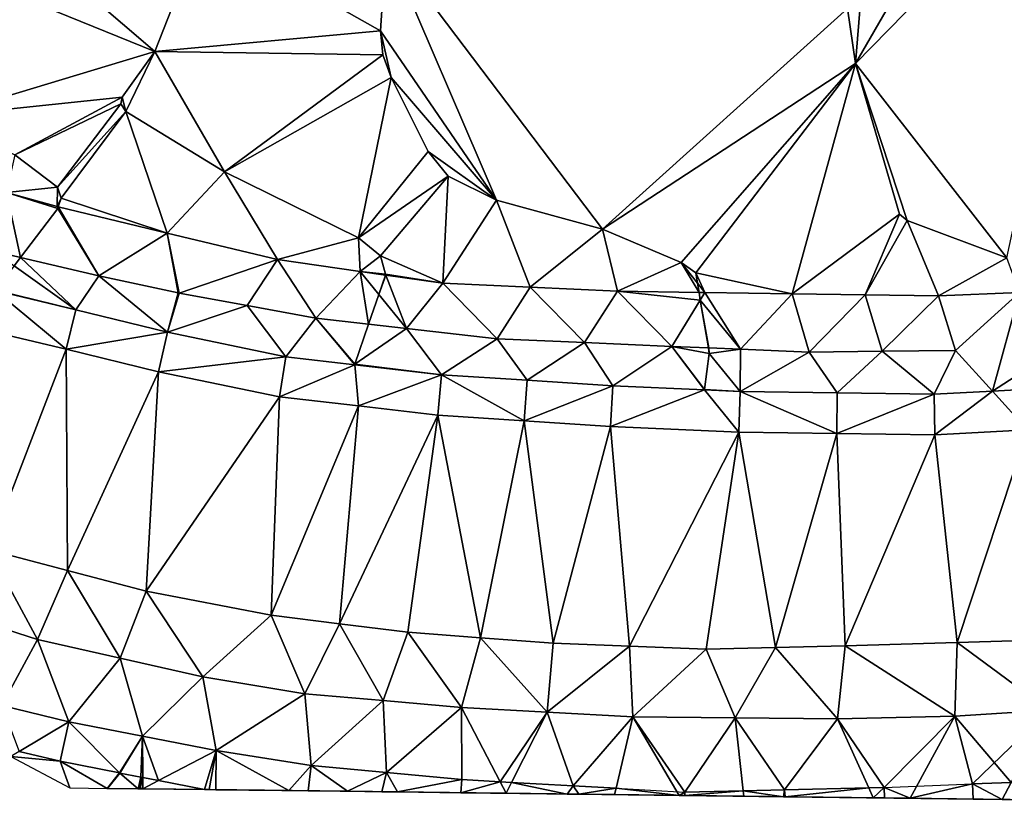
# Model space of a CAD drawing. Header units: inches. Extents: x 92348 to 92626, y 1600224 to 1600387.
# Tile 12 of 117: x 92415 to 92453, y 1600226 to 1600256. Entities that reach past the tile are written whole.
import ezdxf

# ---------------------------------------------------------------- set-up
doc = ezdxf.new("R2010")
doc.units = ezdxf.units.IN
doc.header["$MEASUREMENT"] = 0
doc.layers.add('Terreng_ortofoto', color=10, linetype='Continuous')
doc.layers.add('Veg', color=10, linetype='Continuous')

msp = doc.modelspace()

# ---------------------------------------------------------------- linework, layer by layer
at = {"layer": 'Terreng_ortofoto'}
for points in [[(92447.057, 1600254.708, 108), (92452.846, 1600247.277, 108), (92456.539, 1600264.402, 108)], [(92447.057, 1600254.708, 108), (92456.539, 1600264.402, 108), (92452.458, 1600264.047, 108)], [(92447.057, 1600254.708, 108), (92452.458, 1600264.047, 108), (92447.434, 1600259.272, 108)], [(92420.271, 1600255.175, 110), (92411.423, 1600262.746, 111), (92409.348, 1600259.613, 111)], [(92420.271, 1600255.175, 110), (92422.101, 1600259.815, 110), (92411.423, 1600262.746, 111)], [(92420.271, 1600255.175, 110), (92409.348, 1600259.613, 111), (92412.078, 1600252.705, 111)], [(92420.271, 1600255.175, 110), (92428.895, 1600255.963, 109), (92422.101, 1600259.815, 110)], [(92422.101, 1600259.815, 110), (92428.895, 1600255.963, 109), (92429.123, 1600259.31, 109)], [(92433.336, 1600249.485, 109), (92429.123, 1600259.31, 109), (92428.895, 1600255.963, 109)], [(92437.383, 1600248.38, 109), (92429.123, 1600259.31, 109), (92433.336, 1600249.485, 109)], [(92437.383, 1600248.38, 109), (92446.756, 1600256.816, 108), (92429.123, 1600259.31, 109)], [(92447.057, 1600254.708, 108), (92447.434, 1600259.272, 108), (92446.756, 1600256.816, 108)], [(92447.057, 1600254.708, 108), (92446.756, 1600256.816, 108), (92437.383, 1600248.38, 109)], [(92428.993, 1600255.05, 109), (92428.895, 1600255.963, 109), (92420.271, 1600255.175, 110)], [(92428.993, 1600255.05, 109), (92429.303, 1600254.183, 109), (92428.895, 1600255.963, 109)], [(92429.303, 1600254.183, 109), (92433.336, 1600249.485, 109), (92428.895, 1600255.963, 109)], [(92420.271, 1600255.175, 110), (92412.078, 1600252.705, 111), (92419.029, 1600253.433, 110)], [(92420.271, 1600255.175, 110), (92419.029, 1600253.433, 110), (92419.167, 1600252.879, 110)], [(92422.935, 1600250.569, 110), (92420.271, 1600255.175, 110), (92419.167, 1600252.879, 110)], [(92428.993, 1600255.05, 109), (92420.271, 1600255.175, 110), (92422.935, 1600250.569, 110)], [(92428.993, 1600255.05, 109), (92422.935, 1600250.569, 110), (92429.303, 1600254.183, 109)], [(92440.395, 1600247.109, 109), (92447.057, 1600254.708, 108), (92437.383, 1600248.38, 109)], [(92440.395, 1600247.109, 109), (92440.955, 1600246.705, 109), (92447.057, 1600254.708, 108)], [(92447.057, 1600254.708, 108), (92440.955, 1600246.705, 109), (92444.639, 1600245.906, 109.08)], [(92447.057, 1600254.708, 108), (92444.639, 1600245.906, 109.08), (92448.743, 1600248.955, 108)], [(92447.057, 1600254.708, 108), (92448.743, 1600248.955, 108), (92449.037, 1600248.708, 108)], [(92447.057, 1600254.708, 108), (92449.037, 1600248.708, 108), (92452.846, 1600247.277, 108)], [(92429.303, 1600254.183, 109), (92422.935, 1600250.569, 110), (92428.059, 1600248.048, 110)], [(92429.303, 1600254.183, 109), (92428.059, 1600248.048, 110), (92430.728, 1600251.348, 109)], [(92429.303, 1600254.183, 109), (92430.728, 1600251.348, 109), (92433.336, 1600249.485, 109)], [(92419.029, 1600253.433, 110), (92412.078, 1600252.705, 111), (92414.915, 1600251.227, 111)], [(92419.029, 1600253.433, 110), (92414.915, 1600251.227, 111), (92418.973, 1600253.174, 110)], [(92418.973, 1600253.174, 110), (92414.915, 1600251.227, 111), (92416.557, 1600249.988, 111)], [(92419.167, 1600252.879, 110), (92418.973, 1600253.174, 110), (92416.557, 1600249.988, 111)], [(92419.167, 1600252.879, 110), (92419.029, 1600253.433, 110), (92418.973, 1600253.174, 110)], [(92419.167, 1600252.879, 110), (92416.557, 1600249.988, 111), (92416.688, 1600249.565, 111)], [(92420.749, 1600248.232, 110.83), (92419.167, 1600252.879, 110), (92416.688, 1600249.565, 111)], [(92422.935, 1600250.569, 110), (92419.167, 1600252.879, 110), (92420.749, 1600248.232, 110.83)], [(92430.728, 1600251.348, 109), (92428.059, 1600248.048, 110), (92431.486, 1600250.409, 109)], [(92430.728, 1600251.348, 109), (92431.486, 1600250.409, 109), (92433.336, 1600249.485, 109)], [(92416.557, 1600249.988, 111), (92414.915, 1600251.227, 111), (92414.603, 1600249.782, 111.303)], [(92422.935, 1600250.569, 110), (92420.749, 1600248.232, 110.83), (92424.958, 1600247.218, 110.53)], [(92422.935, 1600250.569, 110), (92424.958, 1600247.218, 110.53), (92428.059, 1600248.048, 110)], [(92428.059, 1600248.048, 110), (92428.903, 1600247.358, 110), (92431.486, 1600250.409, 109)], [(92431.29, 1600246.309, 109.89), (92431.486, 1600250.409, 109), (92428.903, 1600247.358, 110)], [(92431.29, 1600246.309, 109.89), (92433.336, 1600249.485, 109), (92431.486, 1600250.409, 109)], [(92414.118, 1600247.532, 111.29), (92415.132, 1600247.296, 111), (92414.603, 1600249.782, 111.303)], [(92416.557, 1600249.988, 111), (92414.603, 1600249.782, 111.303), (92416.54, 1600249.246, 111.13)], [(92415.132, 1600247.296, 111), (92416.558, 1600249.168, 111), (92414.603, 1600249.782, 111.303)], [(92414.603, 1600249.782, 111.303), (92416.558, 1600249.168, 111), (92416.54, 1600249.246, 111.13)], [(92416.688, 1600249.565, 111), (92416.557, 1600249.988, 111), (92416.54, 1600249.246, 111.13)], [(92416.688, 1600249.565, 111), (92416.54, 1600249.246, 111.13), (92416.58, 1600249.236, 111.127)], [(92420.749, 1600248.232, 110.83), (92416.688, 1600249.565, 111), (92416.58, 1600249.236, 111.127)], [(92431.29, 1600246.309, 109.89), (92434.629, 1600246.155, 109.625), (92433.336, 1600249.485, 109)], [(92437.383, 1600248.38, 109), (92433.336, 1600249.485, 109), (92434.629, 1600246.155, 109.625)], [(92418.129, 1600246.597, 111), (92416.558, 1600249.168, 111), (92415.132, 1600247.296, 111)], [(92416.54, 1600249.246, 111.13), (92416.558, 1600249.168, 111), (92416.58, 1600249.236, 111.127)], [(92418.129, 1600246.597, 111), (92416.58, 1600249.236, 111.127), (92416.558, 1600249.168, 111)], [(92420.749, 1600248.232, 110.83), (92416.58, 1600249.236, 111.127), (92418.129, 1600246.597, 111)], [(92448.743, 1600248.955, 108), (92444.639, 1600245.906, 109.08), (92447.435, 1600245.866, 108.74)], [(92448.743, 1600248.955, 108), (92447.435, 1600245.866, 108.74), (92449.037, 1600248.708, 108)], [(92449.037, 1600248.708, 108), (92447.435, 1600245.866, 108.74), (92450.231, 1600245.825, 108.4)], [(92449.037, 1600248.708, 108), (92450.231, 1600245.825, 108.4), (92452.846, 1600247.277, 108)], [(92420.749, 1600248.232, 110.83), (92418.129, 1600246.597, 111), (92421.165, 1600245.939, 110.46)], [(92420.749, 1600248.232, 110.83), (92421.165, 1600245.939, 110.46), (92421.205, 1600245.931, 110.46)], [(92420.749, 1600248.232, 110.83), (92421.205, 1600245.931, 110.46), (92424.958, 1600247.218, 110.53)], [(92437.383, 1600248.38, 109), (92434.629, 1600246.155, 109.625), (92437.967, 1600246.002, 109.36)], [(92440.395, 1600247.109, 109), (92437.383, 1600248.38, 109), (92437.967, 1600246.002, 109.36)], [(92428.124, 1600246.763, 110.21), (92428.059, 1600248.048, 110), (92424.958, 1600247.218, 110.53)], [(92428.124, 1600246.763, 110.21), (92428.903, 1600247.358, 110), (92428.059, 1600248.048, 110)], [(92414.118, 1600247.532, 111.29), (92414.89, 1600246.978, 111), (92415.132, 1600247.296, 111)], [(92415.132, 1600247.296, 111), (92414.89, 1600246.978, 111), (92417.246, 1600245.291, 110.831)], [(92418.129, 1600246.597, 111), (92415.132, 1600247.296, 111), (92417.246, 1600245.291, 110.831)], [(92421.205, 1600245.931, 110.46), (92423.806, 1600245.454, 110.265), (92424.958, 1600247.218, 110.53)], [(92424.958, 1600247.218, 110.53), (92423.806, 1600245.454, 110.265), (92426.426, 1600244.972, 110.07)], [(92428.124, 1600246.763, 110.21), (92424.958, 1600247.218, 110.53), (92426.426, 1600244.972, 110.07)], [(92428.124, 1600246.763, 110.21), (92429.097, 1600246.653, 110), (92428.903, 1600247.358, 110)], [(92429.097, 1600246.653, 110), (92431.29, 1600246.309, 109.89), (92428.903, 1600247.358, 110)], [(92440.395, 1600247.109, 109), (92437.967, 1600246.002, 109.36), (92441.081, 1600245.957, 109)], [(92440.395, 1600247.109, 109), (92441.081, 1600245.957, 109), (92441.021, 1600246.313, 109)], [(92440.395, 1600247.109, 109), (92441.021, 1600246.313, 109), (92440.955, 1600246.705, 109)], [(92450.231, 1600245.825, 108.4), (92453.336, 1600245.953, 108.16), (92452.846, 1600247.277, 108)], [(92414.89, 1600246.978, 111), (92414.178, 1600246.044, 111), (92417.246, 1600245.291, 110.831)], [(92428.124, 1600246.763, 110.21), (92426.426, 1600244.972, 110.07), (92428.445, 1600244.744, 110)], [(92428.124, 1600246.763, 110.21), (92428.445, 1600244.744, 110), (92428.835, 1600245.886, 110)], [(92428.124, 1600246.763, 110.21), (92428.835, 1600245.886, 110), (92429.087, 1600246.625, 110)], [(92428.124, 1600246.763, 110.21), (92429.087, 1600246.625, 110), (92429.097, 1600246.653, 110)], [(92418.129, 1600246.597, 111), (92417.246, 1600245.291, 110.831), (92420.755, 1600244.434, 110.496)], [(92421.165, 1600245.939, 110.46), (92418.129, 1600246.597, 111), (92420.755, 1600244.434, 110.496)], [(92428.835, 1600245.886, 110), (92429.109, 1600246.622, 110.11), (92429.087, 1600246.625, 110)], [(92428.835, 1600245.886, 110), (92429.894, 1600244.58, 109.81), (92429.109, 1600246.622, 110.11)], [(92429.097, 1600246.653, 110), (92429.087, 1600246.625, 110), (92429.109, 1600246.622, 110.11)], [(92429.097, 1600246.653, 110), (92429.109, 1600246.622, 110.11), (92431.29, 1600246.309, 109.89)], [(92431.29, 1600246.309, 109.89), (92429.109, 1600246.622, 110.11), (92429.894, 1600244.58, 109.81)], [(92441.021, 1600246.313, 109), (92441.303, 1600245.954, 109.22), (92440.955, 1600246.705, 109)], [(92444.639, 1600245.906, 109.08), (92440.955, 1600246.705, 109), (92441.303, 1600245.954, 109.22)], [(92414.166, 1600246.028, 111), (92412.942, 1600244.727, 111.02), (92416.882, 1600243.784, 110.63)], [(92414.166, 1600246.028, 111), (92417.246, 1600245.291, 110.831), (92414.178, 1600246.044, 111)], [(92414.166, 1600246.028, 111), (92416.882, 1600243.784, 110.63), (92417.246, 1600245.291, 110.831)], [(92431.29, 1600246.309, 109.89), (92429.894, 1600244.58, 109.81), (92433.362, 1600244.189, 109.55)], [(92431.29, 1600246.309, 109.89), (92433.362, 1600244.189, 109.55), (92434.629, 1600246.155, 109.625)], [(92434.629, 1600246.155, 109.625), (92433.362, 1600244.189, 109.55), (92436.701, 1600244.041, 109.395)], [(92437.967, 1600246.002, 109.36), (92434.629, 1600246.155, 109.625), (92436.701, 1600244.041, 109.395)], [(92437.967, 1600246.002, 109.36), (92436.701, 1600244.041, 109.395), (92440.039, 1600243.893, 109.24)], [(92441.081, 1600245.957, 109), (92437.967, 1600246.002, 109.36), (92441.129, 1600245.67, 109)], [(92437.967, 1600246.002, 109.36), (92440.039, 1600243.893, 109.24), (92441.129, 1600245.67, 109)], [(92441.021, 1600246.313, 109), (92441.081, 1600245.957, 109), (92441.303, 1600245.954, 109.22)], [(92421.205, 1600245.931, 110.46), (92421.165, 1600245.939, 110.46), (92420.755, 1600244.434, 110.496)], [(92421.205, 1600245.931, 110.46), (92420.755, 1600244.434, 110.496), (92423.806, 1600245.454, 110.265)], [(92428.835, 1600245.886, 110), (92428.445, 1600244.744, 110), (92429.894, 1600244.58, 109.81)], [(92441.129, 1600245.67, 109), (92440.039, 1600243.893, 109.24), (92441.438, 1600243.836, 109)], [(92441.081, 1600245.957, 109), (92441.129, 1600245.67, 109), (92441.303, 1600245.954, 109.22)], [(92441.303, 1600245.954, 109.22), (92441.129, 1600245.67, 109), (92442.663, 1600243.787, 109.045)], [(92441.129, 1600245.67, 109), (92441.438, 1600243.836, 109), (92441.458, 1600243.835, 109.135)], [(92441.129, 1600245.67, 109), (92441.458, 1600243.835, 109.135), (92442.663, 1600243.787, 109.045)], [(92444.639, 1600245.906, 109.08), (92441.303, 1600245.954, 109.22), (92442.663, 1600243.787, 109.045)], [(92444.639, 1600245.906, 109.08), (92442.663, 1600243.787, 109.045), (92445.288, 1600243.68, 108.85)], [(92447.435, 1600245.866, 108.74), (92444.639, 1600245.906, 109.08), (92445.288, 1600243.68, 108.85)], [(92447.435, 1600245.866, 108.74), (92445.288, 1600243.68, 108.85), (92448.085, 1600243.709, 108.625)], [(92450.231, 1600245.825, 108.4), (92447.435, 1600245.866, 108.74), (92448.085, 1600243.709, 108.625)], [(92450.231, 1600245.825, 108.4), (92448.085, 1600243.709, 108.625), (92450.882, 1600243.739, 108.4)], [(92450.231, 1600245.825, 108.4), (92450.882, 1600243.739, 108.4), (92453.336, 1600245.953, 108.16)], [(92453.336, 1600245.953, 108.16), (92450.882, 1600243.739, 108.4), (92452.296, 1600242.184, 108.179)], [(92453.336, 1600245.953, 108.16), (92452.296, 1600242.184, 108.179), (92454.907, 1600243.868, 108.057)], [(92420.755, 1600244.434, 110.496), (92417.246, 1600245.291, 110.831), (92416.882, 1600243.784, 110.63)], [(92423.806, 1600245.454, 110.265), (92420.755, 1600244.434, 110.496), (92425.281, 1600243.495, 110.106)], [(92423.806, 1600245.454, 110.265), (92425.281, 1600243.495, 110.106), (92426.426, 1600244.972, 110.07)], [(92426.426, 1600244.972, 110.07), (92425.281, 1600243.495, 110.106), (92427.915, 1600243.194, 110)], [(92426.426, 1600244.972, 110.07), (92427.915, 1600243.194, 110), (92427.922, 1600243.213, 110)], [(92426.426, 1600244.972, 110.07), (92427.922, 1600243.213, 110), (92428.445, 1600244.744, 110)], [(92416.882, 1600243.784, 110.63), (92412.942, 1600244.727, 111.02), (92413.931, 1600236.119, 111.1)], [(92429.894, 1600244.58, 109.81), (92428.445, 1600244.744, 110), (92427.922, 1600243.213, 110)], [(92431.231, 1600242.814, 109.72), (92429.894, 1600244.58, 109.81), (92427.922, 1600243.213, 110)], [(92433.362, 1600244.189, 109.55), (92429.894, 1600244.58, 109.81), (92431.231, 1600242.814, 109.72)], [(92420.755, 1600244.434, 110.496), (92416.882, 1600243.784, 110.63), (92420.414, 1600242.922, 110.5)], [(92425.281, 1600243.495, 110.106), (92420.755, 1600244.434, 110.496), (92420.414, 1600242.922, 110.5)], [(92433.362, 1600244.189, 109.55), (92431.231, 1600242.814, 109.72), (92434.506, 1600242.599, 109.521)], [(92436.701, 1600244.041, 109.395), (92433.362, 1600244.189, 109.55), (92434.506, 1600242.599, 109.521)], [(92416.935, 1600235.328, 110.865), (92416.882, 1600243.784, 110.63), (92413.931, 1600236.119, 111.1)], [(92420.414, 1600242.922, 110.5), (92416.882, 1600243.784, 110.63), (92416.935, 1600235.328, 110.865)], [(92437.781, 1600242.384, 109.323), (92436.701, 1600244.041, 109.395), (92434.506, 1600242.599, 109.521)], [(92440.039, 1600243.893, 109.24), (92436.701, 1600244.041, 109.395), (92437.781, 1600242.384, 109.323)], [(92440.039, 1600243.893, 109.24), (92437.781, 1600242.384, 109.323), (92441.289, 1600242.23, 109)], [(92441.474, 1600243.621, 109), (92441.438, 1600243.836, 109), (92440.039, 1600243.893, 109.24)], [(92441.474, 1600243.621, 109), (92440.039, 1600243.893, 109.24), (92441.292, 1600242.25, 109)], [(92441.292, 1600242.25, 109), (92440.039, 1600243.893, 109.24), (92441.289, 1600242.23, 109)], [(92441.458, 1600243.835, 109.135), (92441.438, 1600243.836, 109), (92441.474, 1600243.621, 109)], [(92441.458, 1600243.835, 109.135), (92441.474, 1600243.621, 109), (92442.663, 1600243.787, 109.045)], [(92442.663, 1600243.787, 109.045), (92441.474, 1600243.621, 109), (92442.649, 1600242.171, 108.918)], [(92442.663, 1600243.787, 109.045), (92442.649, 1600242.171, 108.918), (92445.288, 1600243.68, 108.85)], [(92450.882, 1600243.739, 108.4), (92448.085, 1600243.709, 108.625), (92450.066, 1600242.067, 108.335)], [(92450.882, 1600243.739, 108.4), (92450.066, 1600242.067, 108.335), (92452.296, 1600242.184, 108.179)], [(92454.839, 1600242.318, 108.001), (92454.907, 1600243.868, 108.057), (92452.296, 1600242.184, 108.179)], [(92425.281, 1600243.495, 110.106), (92420.414, 1600242.922, 110.5), (92425.035, 1600241.963, 110.1)], [(92427.915, 1600243.194, 110), (92425.281, 1600243.495, 110.106), (92425.035, 1600241.963, 110.1)], [(92441.474, 1600243.621, 109), (92441.292, 1600242.25, 109), (92442.649, 1600242.171, 108.918)], [(92445.288, 1600243.68, 108.85), (92442.649, 1600242.171, 108.918), (92446.357, 1600242.119, 108.626)], [(92448.085, 1600243.709, 108.625), (92445.288, 1600243.68, 108.85), (92446.357, 1600242.119, 108.626)], [(92450.066, 1600242.067, 108.335), (92448.085, 1600243.709, 108.625), (92446.357, 1600242.119, 108.626)], [(92427.915, 1600243.194, 110), (92425.035, 1600241.963, 110.1), (92428.064, 1600241.617, 109.93)], [(92431.231, 1600242.814, 109.72), (92427.922, 1600243.213, 110), (92427.915, 1600243.194, 110)], [(92431.231, 1600242.814, 109.72), (92427.915, 1600243.194, 110), (92428.064, 1600241.617, 109.93)], [(92420.414, 1600242.922, 110.5), (92416.935, 1600235.328, 110.865), (92419.938, 1600234.537, 110.63)], [(92425.035, 1600241.963, 110.1), (92420.414, 1600242.922, 110.5), (92419.938, 1600234.537, 110.63)], [(92431.231, 1600242.814, 109.72), (92428.064, 1600241.617, 109.93), (92431.092, 1600241.27, 109.76)], [(92431.231, 1600242.814, 109.72), (92431.092, 1600241.27, 109.76), (92434.394, 1600241.053, 109.55)], [(92434.506, 1600242.599, 109.521), (92431.231, 1600242.814, 109.72), (92434.394, 1600241.053, 109.55)], [(92437.781, 1600242.384, 109.323), (92434.506, 1600242.599, 109.521), (92434.394, 1600241.053, 109.55)], [(92437.781, 1600242.384, 109.323), (92434.394, 1600241.053, 109.55), (92437.696, 1600240.836, 109.34)], [(92441.289, 1600242.23, 109), (92437.781, 1600242.384, 109.323), (92437.696, 1600240.836, 109.34)], [(92441.289, 1600242.23, 109), (92437.696, 1600240.836, 109.34), (92442.604, 1600240.621, 108.9)], [(92442.649, 1600242.171, 108.918), (92441.292, 1600242.25, 109), (92441.289, 1600242.23, 109)], [(92442.649, 1600242.171, 108.918), (92441.289, 1600242.23, 109), (92442.604, 1600240.621, 108.9)], [(92454.839, 1600242.318, 108.001), (92452.296, 1600242.184, 108.179), (92453.643, 1600240.702, 107.965)], [(92425.035, 1600241.963, 110.1), (92419.938, 1600234.537, 110.63), (92424.719, 1600233.615, 110.42)], [(92425.035, 1600241.963, 110.1), (92424.719, 1600233.615, 110.42), (92428.064, 1600241.617, 109.93)], [(92446.35, 1600240.568, 108.55), (92442.649, 1600242.171, 108.918), (92442.604, 1600240.621, 108.9)], [(92446.35, 1600240.568, 108.55), (92446.357, 1600242.119, 108.626), (92442.649, 1600242.171, 108.918)], [(92450.066, 1600242.067, 108.335), (92446.357, 1600242.119, 108.626), (92446.35, 1600240.568, 108.55)], [(92450.066, 1600242.067, 108.335), (92446.35, 1600240.568, 108.55), (92450.096, 1600240.516, 108.2)], [(92450.066, 1600242.067, 108.335), (92450.096, 1600240.516, 108.2), (92452.296, 1600242.184, 108.179)], [(92450.096, 1600240.516, 108.2), (92453.643, 1600240.702, 107.965), (92452.296, 1600242.184, 108.179)], [(92428.064, 1600241.617, 109.93), (92424.719, 1600233.615, 110.42), (92427.333, 1600233.293, 110.19)], [(92431.092, 1600241.27, 109.76), (92428.064, 1600241.617, 109.93), (92427.333, 1600233.293, 110.19)], [(92431.092, 1600241.27, 109.76), (92427.333, 1600233.293, 110.19), (92429.947, 1600232.972, 109.96)], [(92431.092, 1600241.27, 109.76), (92429.947, 1600232.972, 109.96), (92432.724, 1600232.757, 109.755)], [(92434.394, 1600241.053, 109.55), (92431.092, 1600241.27, 109.76), (92432.724, 1600232.757, 109.755)], [(92434.394, 1600241.053, 109.55), (92432.724, 1600232.757, 109.755), (92435.501, 1600232.542, 109.55)], [(92437.696, 1600240.836, 109.34), (92434.394, 1600241.053, 109.55), (92435.501, 1600232.542, 109.55)], [(92437.696, 1600240.836, 109.34), (92435.501, 1600232.542, 109.55), (92438.425, 1600232.429, 109.365)], [(92437.696, 1600240.836, 109.34), (92438.425, 1600232.429, 109.365), (92442.604, 1600240.621, 108.9)], [(92450.096, 1600240.516, 108.2), (92450.951, 1600232.57, 108.395), (92453.643, 1600240.702, 107.965)], [(92450.951, 1600232.57, 108.395), (92455.237, 1600232.7, 108.07), (92453.643, 1600240.702, 107.965)], [(92442.604, 1600240.621, 108.9), (92438.425, 1600232.429, 109.365), (92441.349, 1600232.315, 109.18)], [(92442.604, 1600240.621, 108.9), (92441.349, 1600232.315, 109.18), (92444.007, 1600232.378, 108.95)], [(92446.35, 1600240.568, 108.55), (92442.604, 1600240.621, 108.9), (92444.007, 1600232.378, 108.95)], [(92446.35, 1600240.568, 108.55), (92444.007, 1600232.378, 108.95), (92446.665, 1600232.44, 108.72)], [(92450.096, 1600240.516, 108.2), (92446.35, 1600240.568, 108.55), (92446.665, 1600232.44, 108.72)], [(92450.096, 1600240.516, 108.2), (92446.665, 1600232.44, 108.72), (92450.951, 1600232.57, 108.395)], [(92413.931, 1600236.119, 111.1), (92412.684, 1600233.687, 111.38), (92415.782, 1600232.693, 111.22)], [(92416.935, 1600235.328, 110.865), (92413.931, 1600236.119, 111.1), (92415.782, 1600232.693, 111.22)], [(92418.942, 1600231.974, 110.98), (92416.935, 1600235.328, 110.865), (92415.782, 1600232.693, 111.22)], [(92419.938, 1600234.537, 110.63), (92416.935, 1600235.328, 110.865), (92418.942, 1600231.974, 110.98)], [(92419.938, 1600234.537, 110.63), (92418.942, 1600231.974, 110.98), (92422.102, 1600231.255, 110.74)], [(92419.938, 1600234.537, 110.63), (92422.102, 1600231.255, 110.74), (92424.719, 1600233.615, 110.42)], [(92415.782, 1600232.693, 111.22), (92412.684, 1600233.687, 111.38), (92414.422, 1600230.168, 111.255)], [(92426.01, 1600230.613, 110.43), (92424.719, 1600233.615, 110.42), (92422.102, 1600231.255, 110.74)], [(92427.333, 1600233.293, 110.19), (92424.719, 1600233.615, 110.42), (92426.01, 1600230.613, 110.43)], [(92427.333, 1600233.293, 110.19), (92426.01, 1600230.613, 110.43), (92429.006, 1600230.353, 110.2)], [(92427.333, 1600233.293, 110.19), (92429.006, 1600230.353, 110.2), (92429.947, 1600232.972, 109.96)], [(92429.006, 1600230.353, 110.2), (92432.001, 1600230.092, 109.97), (92429.947, 1600232.972, 109.96)], [(92432.724, 1600232.757, 109.755), (92429.947, 1600232.972, 109.96), (92432.001, 1600230.092, 109.97)], [(92415.782, 1600232.693, 111.22), (92414.422, 1600230.168, 111.255), (92416.989, 1600229.543, 111.09)], [(92418.942, 1600231.974, 110.98), (92415.782, 1600232.693, 111.22), (92416.989, 1600229.543, 111.09)], [(92435.274, 1600229.91, 109.735), (92432.724, 1600232.757, 109.755), (92432.001, 1600230.092, 109.97)], [(92435.274, 1600229.91, 109.735), (92435.501, 1600232.542, 109.55), (92432.724, 1600232.757, 109.755)], [(92438.425, 1600232.429, 109.365), (92435.501, 1600232.542, 109.55), (92435.274, 1600229.91, 109.735)], [(92438.547, 1600229.729, 109.5), (92438.425, 1600232.429, 109.365), (92435.274, 1600229.91, 109.735)], [(92441.349, 1600232.315, 109.18), (92438.425, 1600232.429, 109.365), (92438.547, 1600229.729, 109.5)], [(92446.665, 1600232.44, 108.72), (92444.007, 1600232.378, 108.95), (92446.38, 1600229.655, 109.05)], [(92450.865, 1600229.751, 108.62), (92446.665, 1600232.44, 108.72), (92446.38, 1600229.655, 109.05)], [(92450.951, 1600232.57, 108.395), (92446.665, 1600232.44, 108.72), (92450.865, 1600229.751, 108.62)], [(92450.951, 1600232.57, 108.395), (92450.865, 1600229.751, 108.62), (92454.453, 1600229.991, 108.347)], [(92450.951, 1600232.57, 108.395), (92454.453, 1600229.991, 108.347), (92455.237, 1600232.7, 108.07)], [(92442.464, 1600229.692, 109.275), (92441.349, 1600232.315, 109.18), (92438.547, 1600229.729, 109.5)], [(92444.007, 1600232.378, 108.95), (92441.349, 1600232.315, 109.18), (92442.464, 1600229.692, 109.275)], [(92444.007, 1600232.378, 108.95), (92442.464, 1600229.692, 109.275), (92446.38, 1600229.655, 109.05)], [(92418.942, 1600231.974, 110.98), (92416.989, 1600229.543, 111.09), (92419.803, 1600228.992, 110.885)], [(92422.102, 1600231.255, 110.74), (92418.942, 1600231.974, 110.98), (92419.803, 1600228.992, 110.885)], [(92422.617, 1600228.441, 110.68), (92422.102, 1600231.255, 110.74), (92419.803, 1600228.992, 110.885)], [(92426.01, 1600230.613, 110.43), (92422.102, 1600231.255, 110.74), (92422.617, 1600228.441, 110.68)], [(92426.01, 1600230.613, 110.43), (92422.617, 1600228.441, 110.68), (92426.256, 1600227.875, 110.49)], [(92429.006, 1600230.353, 110.2), (92426.01, 1600230.613, 110.43), (92426.256, 1600227.875, 110.49)], [(92416.989, 1600229.543, 111.09), (92414.422, 1600230.168, 111.255), (92415.089, 1600228.411, 112.275)], [(92429.006, 1600230.353, 110.2), (92426.256, 1600227.875, 110.49), (92429.132, 1600227.603, 110.28)], [(92429.006, 1600230.353, 110.2), (92429.132, 1600227.603, 110.28), (92432.001, 1600230.092, 109.97)], [(92429.132, 1600227.603, 110.28), (92432.007, 1600227.331, 110.07), (92432.001, 1600230.092, 109.97)], [(92432.001, 1600230.092, 109.97), (92432.007, 1600227.331, 110.07), (92433.472, 1600227.248, 109.976)], [(92435.274, 1600229.91, 109.735), (92432.001, 1600230.092, 109.97), (92433.472, 1600227.248, 109.976)], [(92435.274, 1600229.91, 109.735), (92433.472, 1600227.248, 109.976), (92433.912, 1600227.224, 109.947)], [(92436.274, 1600227.09, 109.795), (92435.274, 1600229.91, 109.735), (92433.912, 1600227.224, 109.947)], [(92436.274, 1600227.09, 109.795), (92438.547, 1600229.729, 109.5), (92435.274, 1600229.91, 109.735)], [(92450.865, 1600229.751, 108.62), (92453.016, 1600227.225, 108.636), (92454.453, 1600229.991, 108.347)], [(92416.989, 1600229.543, 111.09), (92415.089, 1600228.411, 112.275), (92416.656, 1600228.029, 112.249)], [(92418.922, 1600227.585, 112), (92416.989, 1600229.543, 111.09), (92416.656, 1600228.029, 112.249)], [(92419.803, 1600228.992, 110.885), (92416.989, 1600229.543, 111.09), (92418.922, 1600227.585, 112)], [(92436.274, 1600227.09, 109.795), (92437.909, 1600226.998, 109.69), (92438.547, 1600229.729, 109.5)], [(92438.547, 1600229.729, 109.5), (92437.909, 1600226.998, 109.69), (92440.321, 1600226.725, 109.833)], [(92442.464, 1600229.692, 109.275), (92438.547, 1600229.729, 109.5), (92440.541, 1600226.85, 109.52)], [(92438.547, 1600229.729, 109.5), (92440.321, 1600226.725, 109.833), (92440.541, 1600226.85, 109.52)], [(92442.464, 1600229.692, 109.275), (92440.541, 1600226.85, 109.52), (92442.771, 1600226.9, 109.385)], [(92446.38, 1600229.655, 109.05), (92442.464, 1600229.692, 109.275), (92444.351, 1600226.936, 109.29)], [(92444.351, 1600226.936, 109.29), (92442.464, 1600229.692, 109.275), (92442.771, 1600226.9, 109.385)], [(92446.38, 1600229.655, 109.05), (92444.351, 1600226.936, 109.29), (92447.567, 1600227.009, 109.096)], [(92450.865, 1600229.751, 108.62), (92446.38, 1600229.655, 109.05), (92448.16, 1600227.022, 109.06)], [(92448.16, 1600227.022, 109.06), (92446.38, 1600229.655, 109.05), (92447.567, 1600227.009, 109.096)], [(92450.865, 1600229.751, 108.62), (92448.16, 1600227.022, 109.06), (92449.158, 1600226.615, 109.237)], [(92450.865, 1600229.751, 108.62), (92449.158, 1600226.615, 109.237), (92451.54, 1600227.163, 108.765)], [(92450.865, 1600229.751, 108.62), (92451.54, 1600227.163, 108.765), (92453.016, 1600227.225, 108.636)], [(92419.803, 1600228.992, 110.885), (92418.922, 1600227.585, 112), (92418.938, 1600227.573, 111.998)], [(92419.803, 1600228.992, 110.885), (92418.938, 1600227.573, 111.998), (92419.731, 1600227.427, 111.899)], [(92419.803, 1600228.992, 110.885), (92419.731, 1600227.427, 111.899), (92419.81, 1600227.411, 111.889)], [(92422.617, 1600228.441, 110.68), (92419.803, 1600228.992, 110.885), (92420.414, 1600227.293, 111.813)], [(92419.803, 1600228.992, 110.885), (92419.81, 1600227.411, 111.889), (92420.414, 1600227.293, 111.813)], [(92416.656, 1600228.029, 112.249), (92415.089, 1600228.411, 112.275), (92414.765, 1600228.217, 112.362)], [(92422.617, 1600228.441, 110.68), (92420.414, 1600227.293, 111.813), (92422.166, 1600226.95, 111.594)], [(92422.617, 1600228.441, 110.68), (92422.166, 1600226.95, 111.594), (92422.355, 1600226.947, 111.545)], [(92422.617, 1600228.441, 110.68), (92422.355, 1600226.947, 111.545), (92422.605, 1600226.944, 111.5)], [(92422.617, 1600228.441, 110.68), (92422.605, 1600226.944, 111.5), (92425.398, 1600226.91, 111)], [(92426.256, 1600227.875, 110.49), (92422.617, 1600228.441, 110.68), (92425.398, 1600226.91, 111)], [(92416.656, 1600228.029, 112.249), (92414.765, 1600228.217, 112.362), (92417.025, 1600227.014, 112.725)], [(92418.922, 1600227.585, 112), (92416.656, 1600228.029, 112.249), (92418.448, 1600226.996, 112.355)], [(92418.448, 1600226.996, 112.355), (92416.656, 1600228.029, 112.249), (92417.025, 1600227.014, 112.725)], [(92418.462, 1600226.996, 112.351), (92418.922, 1600227.585, 112), (92418.448, 1600226.996, 112.355)], [(92418.938, 1600227.573, 111.998), (92418.922, 1600227.585, 112), (92418.462, 1600226.996, 112.351)], [(92418.938, 1600227.573, 111.998), (92418.462, 1600226.996, 112.351), (92419.639, 1600226.981, 112.045)], [(92418.938, 1600227.573, 111.998), (92419.639, 1600226.981, 112.045), (92419.731, 1600227.427, 111.899)], [(92426.256, 1600227.875, 110.49), (92425.398, 1600226.91, 111), (92426.134, 1600226.901, 110.941)], [(92426.256, 1600227.875, 110.49), (92426.134, 1600226.901, 110.941), (92427.645, 1600226.882, 110.82)], [(92429.132, 1600227.603, 110.28), (92426.256, 1600227.875, 110.49), (92427.645, 1600226.882, 110.82)], [(92429.132, 1600227.603, 110.28), (92427.645, 1600226.882, 110.82), (92428.954, 1600226.866, 110.714)], [(92429.132, 1600227.603, 110.28), (92428.954, 1600226.866, 110.714), (92429.549, 1600226.858, 110.667)], [(92429.132, 1600227.603, 110.28), (92429.549, 1600226.858, 110.667), (92432.007, 1600227.331, 110.07)], [(92419.731, 1600227.427, 111.899), (92419.639, 1600226.981, 112.045), (92419.712, 1600227.01, 112)], [(92419.81, 1600227.411, 111.889), (92419.731, 1600227.427, 111.899), (92419.712, 1600227.01, 112)], [(92419.81, 1600227.411, 111.889), (92419.712, 1600227.01, 112), (92419.812, 1600226.979, 112)], [(92419.81, 1600227.411, 111.889), (92419.812, 1600226.979, 112), (92420.414, 1600227.293, 111.813)], [(92419.812, 1600226.979, 112), (92422.166, 1600226.95, 111.594), (92420.414, 1600227.293, 111.813)], [(92429.549, 1600226.858, 110.667), (92431.969, 1600226.828, 110.472), (92432.007, 1600227.331, 110.07)], [(92433.472, 1600227.248, 109.976), (92432.007, 1600227.331, 110.07), (92431.969, 1600226.828, 110.472)], [(92433.701, 1600226.807, 110.333), (92433.472, 1600227.248, 109.976), (92431.969, 1600226.828, 110.472)], [(92433.912, 1600227.224, 109.947), (92433.472, 1600227.248, 109.976), (92433.701, 1600226.807, 110.333)], [(92436.032, 1600226.778, 110.146), (92433.912, 1600227.224, 109.947), (92433.701, 1600226.807, 110.333)], [(92436.274, 1600227.09, 109.795), (92433.912, 1600227.224, 109.947), (92436.032, 1600226.778, 110.146)], [(92451.54, 1600227.163, 108.765), (92449.158, 1600226.615, 109.237), (92451.567, 1600226.585, 109.075)], [(92451.54, 1600227.163, 108.765), (92452.677, 1600226.571, 109), (92453.016, 1600227.225, 108.636)], [(92451.54, 1600227.163, 108.765), (92451.567, 1600226.585, 109.075), (92452.677, 1600226.571, 109)], [(92453.016, 1600227.225, 108.636), (92452.677, 1600226.571, 109), (92454.966, 1600226.543, 108.914)], [(92419.639, 1600226.981, 112.045), (92418.462, 1600226.996, 112.351), (92418.448, 1600226.996, 112.355)], [(92419.712, 1600227.01, 112), (92419.639, 1600226.981, 112.045), (92419.812, 1600226.979, 112)], [(92419.812, 1600226.979, 112), (92419.639, 1600226.981, 112.045), (92422.355, 1600226.947, 111.545)], [(92419.812, 1600226.979, 112), (92422.355, 1600226.947, 111.545), (92422.166, 1600226.95, 111.594)], [(92429.549, 1600226.858, 110.667), (92427.645, 1600226.882, 110.82), (92422.355, 1600226.947, 111.545)], [(92427.645, 1600226.882, 110.82), (92422.605, 1600226.944, 111.5), (92422.355, 1600226.947, 111.545)], [(92422.355, 1600226.947, 111.545), (92495.395, 1600226.041, 107.05), (92470.323, 1600226.352, 108.333)], [(92444.369, 1600226.674, 109.56), (92422.355, 1600226.947, 111.545), (92470.323, 1600226.352, 108.333)], [(92444.369, 1600226.674, 109.56), (92436.479, 1600226.772, 110.11), (92422.355, 1600226.947, 111.545)], [(92436.479, 1600226.772, 110.11), (92429.549, 1600226.858, 110.667), (92422.355, 1600226.947, 111.545)], [(92427.645, 1600226.882, 110.82), (92425.398, 1600226.91, 111), (92422.605, 1600226.944, 111.5)], [(92427.645, 1600226.882, 110.82), (92426.134, 1600226.901, 110.941), (92425.398, 1600226.91, 111)], [(92429.549, 1600226.858, 110.667), (92428.954, 1600226.866, 110.714), (92427.645, 1600226.882, 110.82)], [(92436.479, 1600226.772, 110.11), (92431.969, 1600226.828, 110.472), (92429.549, 1600226.858, 110.667)], [(92436.479, 1600226.772, 110.11), (92433.701, 1600226.807, 110.333), (92431.969, 1600226.828, 110.472)], [(92436.479, 1600226.772, 110.11), (92436.032, 1600226.778, 110.146), (92433.701, 1600226.807, 110.333)], [(92436.274, 1600227.09, 109.795), (92436.032, 1600226.778, 110.146), (92436.479, 1600226.772, 110.11)], [(92436.274, 1600227.09, 109.795), (92436.479, 1600226.772, 110.11), (92437.909, 1600226.998, 109.69)], [(92436.479, 1600226.772, 110.11), (92437.852, 1600226.755, 110), (92437.909, 1600226.998, 109.69)], [(92444.369, 1600226.674, 109.56), (92437.852, 1600226.755, 110), (92436.479, 1600226.772, 110.11)], [(92440.321, 1600226.725, 109.833), (92437.909, 1600226.998, 109.69), (92437.852, 1600226.755, 110)], [(92440.541, 1600226.85, 109.52), (92440.321, 1600226.725, 109.833), (92440.54, 1600226.722, 109.819)], [(92440.541, 1600226.85, 109.52), (92440.54, 1600226.722, 109.819), (92442.771, 1600226.9, 109.385)], [(92442.794, 1600226.694, 109.667), (92442.771, 1600226.9, 109.385), (92440.54, 1600226.722, 109.819)], [(92444.351, 1600226.936, 109.29), (92442.771, 1600226.9, 109.385), (92444.31, 1600226.675, 109.564)], [(92442.794, 1600226.694, 109.667), (92444.31, 1600226.675, 109.564), (92442.771, 1600226.9, 109.385)], [(92444.351, 1600226.936, 109.29), (92444.31, 1600226.675, 109.564), (92444.369, 1600226.674, 109.56)], [(92444.351, 1600226.936, 109.29), (92444.369, 1600226.674, 109.56), (92447.567, 1600227.009, 109.096)], [(92447.735, 1600226.633, 109.333), (92447.567, 1600227.009, 109.096), (92444.369, 1600226.674, 109.56)], [(92448.16, 1600227.022, 109.06), (92447.567, 1600227.009, 109.096), (92447.735, 1600226.633, 109.333)], [(92448.16, 1600227.022, 109.06), (92447.735, 1600226.633, 109.333), (92448.173, 1600226.627, 109.304)], [(92448.16, 1600227.022, 109.06), (92448.173, 1600226.627, 109.304), (92449.158, 1600226.615, 109.237)], [(92444.369, 1600226.674, 109.56), (92440.54, 1600226.722, 109.819), (92437.852, 1600226.755, 110)], [(92440.54, 1600226.722, 109.819), (92440.321, 1600226.725, 109.833), (92437.852, 1600226.755, 110)], [(92444.369, 1600226.674, 109.56), (92442.794, 1600226.694, 109.667), (92440.54, 1600226.722, 109.819)], [(92444.369, 1600226.674, 109.56), (92444.31, 1600226.675, 109.564), (92442.794, 1600226.694, 109.667)], [(92448.173, 1600226.627, 109.304), (92444.369, 1600226.674, 109.56), (92452.677, 1600226.571, 109)], [(92448.173, 1600226.627, 109.304), (92447.735, 1600226.633, 109.333), (92444.369, 1600226.674, 109.56)], [(92444.369, 1600226.674, 109.56), (92470.323, 1600226.352, 108.333), (92452.677, 1600226.571, 109)], [(92449.158, 1600226.615, 109.237), (92448.173, 1600226.627, 109.304), (92451.567, 1600226.585, 109.075)], [(92448.173, 1600226.627, 109.304), (92452.677, 1600226.571, 109), (92451.567, 1600226.585, 109.075)], [(92452.677, 1600226.571, 109), (92470.323, 1600226.352, 108.333), (92459.457, 1600226.487, 108.744)], [(92452.677, 1600226.571, 109), (92459.457, 1600226.487, 108.744), (92458.654, 1600226.497, 108.774)], [(92452.677, 1600226.571, 109), (92458.654, 1600226.497, 108.774), (92455.924, 1600226.531, 108.877)], [(92452.677, 1600226.571, 109), (92455.924, 1600226.531, 108.877), (92454.966, 1600226.543, 108.914)]]:
    msp.add_3dface(points, dxfattribs=at)
at = {"layer": 'Veg', "color": 7}
for points in [[(92412.942, 1600244.727, 111.02), (92413.931, 1600236.119, 111.1), (92416.882, 1600243.784, 110.63)], [(92416.882, 1600243.784, 110.63), (92413.931, 1600236.119, 111.1), (92416.935, 1600235.328, 110.865)], [(92416.882, 1600243.784, 110.63), (92416.935, 1600235.328, 110.865), (92420.414, 1600242.922, 110.5)], [(92416.935, 1600235.328, 110.865), (92419.938, 1600234.537, 110.63), (92420.414, 1600242.922, 110.5)], [(92420.414, 1600242.922, 110.5), (92419.938, 1600234.537, 110.63), (92425.035, 1600241.963, 110.1)], [(92419.938, 1600234.537, 110.63), (92424.719, 1600233.615, 110.42), (92425.035, 1600241.963, 110.1)], [(92425.035, 1600241.963, 110.1), (92424.719, 1600233.615, 110.42), (92428.064, 1600241.617, 109.93)], [(92424.719, 1600233.615, 110.42), (92427.333, 1600233.293, 110.19), (92428.064, 1600241.617, 109.93)], [(92428.064, 1600241.617, 109.93), (92427.333, 1600233.293, 110.19), (92431.092, 1600241.27, 109.76)], [(92427.333, 1600233.293, 110.19), (92429.947, 1600232.972, 109.96), (92431.092, 1600241.27, 109.76)], [(92431.092, 1600241.27, 109.76), (92429.947, 1600232.972, 109.96), (92432.724, 1600232.757, 109.755)], [(92431.092, 1600241.27, 109.76), (92432.724, 1600232.757, 109.755), (92434.394, 1600241.053, 109.55)], [(92434.394, 1600241.053, 109.55), (92432.724, 1600232.757, 109.755), (92435.501, 1600232.542, 109.55)], [(92434.394, 1600241.053, 109.55), (92435.501, 1600232.542, 109.55), (92437.696, 1600240.836, 109.34)], [(92437.696, 1600240.836, 109.34), (92435.501, 1600232.542, 109.55), (92438.425, 1600232.429, 109.365)], [(92437.696, 1600240.836, 109.34), (92438.425, 1600232.429, 109.365), (92442.604, 1600240.621, 108.9)], [(92450.096, 1600240.516, 108.2), (92450.951, 1600232.57, 108.395), (92453.643, 1600240.702, 107.965)], [(92453.643, 1600240.702, 107.965), (92450.951, 1600232.57, 108.395), (92455.237, 1600232.7, 108.07)], [(92438.425, 1600232.429, 109.365), (92441.349, 1600232.315, 109.18), (92442.604, 1600240.621, 108.9)], [(92442.604, 1600240.621, 108.9), (92441.349, 1600232.315, 109.18), (92444.007, 1600232.378, 108.95)], [(92442.604, 1600240.621, 108.9), (92444.007, 1600232.378, 108.95), (92446.35, 1600240.568, 108.55)], [(92446.35, 1600240.568, 108.55), (92444.007, 1600232.378, 108.95), (92446.665, 1600232.44, 108.72)], [(92446.35, 1600240.568, 108.55), (92446.665, 1600232.44, 108.72), (92450.096, 1600240.516, 108.2)], [(92450.096, 1600240.516, 108.2), (92446.665, 1600232.44, 108.72), (92450.951, 1600232.57, 108.395)], [(92412.684, 1600233.687, 111.38), (92414.422, 1600230.168, 111.255), (92415.782, 1600232.693, 111.22)], [(92415.782, 1600232.693, 111.22), (92414.422, 1600230.168, 111.255), (92416.989, 1600229.543, 111.09)], [(92415.782, 1600232.693, 111.22), (92416.989, 1600229.543, 111.09), (92418.942, 1600231.974, 110.98)], [(92418.942, 1600231.974, 110.98), (92416.989, 1600229.543, 111.09), (92419.803, 1600228.992, 110.885)], [(92418.942, 1600231.974, 110.98), (92419.803, 1600228.992, 110.885), (92422.102, 1600231.255, 110.74)], [(92422.102, 1600231.255, 110.74), (92419.803, 1600228.992, 110.885), (92422.617, 1600228.441, 110.68)], [(92422.102, 1600231.255, 110.74), (92422.617, 1600228.441, 110.68), (92426.01, 1600230.613, 110.43)], [(92426.01, 1600230.613, 110.43), (92422.617, 1600228.441, 110.68), (92426.256, 1600227.875, 110.49)], [(92426.01, 1600230.613, 110.43), (92426.256, 1600227.875, 110.49), (92429.006, 1600230.353, 110.2)], [(92429.006, 1600230.353, 110.2), (92426.256, 1600227.875, 110.49), (92429.132, 1600227.603, 110.28)], [(92429.006, 1600230.353, 110.2), (92429.132, 1600227.603, 110.28), (92432.001, 1600230.092, 109.97)], [(92432.001, 1600230.092, 109.97), (92429.132, 1600227.603, 110.28), (92432.007, 1600227.331, 110.07)], [(92432.001, 1600230.092, 109.97), (92433.472, 1600227.248, 109.976), (92435.274, 1600229.91, 109.735)], [(92432.001, 1600230.092, 109.97), (92432.007, 1600227.331, 110.07), (92433.472, 1600227.248, 109.976)], [(92433.472, 1600227.248, 109.976), (92433.912, 1600227.224, 109.947), (92435.274, 1600229.91, 109.735)], [(92435.274, 1600229.91, 109.735), (92433.912, 1600227.224, 109.947), (92436.274, 1600227.09, 109.795)], [(92435.274, 1600229.91, 109.735), (92436.274, 1600227.09, 109.795), (92438.547, 1600229.729, 109.5)], [(92450.865, 1600229.751, 108.62), (92451.54, 1600227.163, 108.765), (92454.453, 1600229.991, 108.347)], [(92451.54, 1600227.163, 108.765), (92453.016, 1600227.225, 108.636), (92454.453, 1600229.991, 108.347)], [(92436.274, 1600227.09, 109.795), (92437.909, 1600226.998, 109.69), (92438.547, 1600229.729, 109.5)], [(92438.547, 1600229.729, 109.5), (92437.909, 1600226.998, 109.69), (92440.541, 1600226.85, 109.52)], [(92438.547, 1600229.729, 109.5), (92440.541, 1600226.85, 109.52), (92442.464, 1600229.692, 109.275)], [(92442.464, 1600229.692, 109.275), (92440.541, 1600226.85, 109.52), (92442.771, 1600226.9, 109.385)], [(92442.464, 1600229.692, 109.275), (92444.351, 1600226.936, 109.29), (92446.38, 1600229.655, 109.05)], [(92442.464, 1600229.692, 109.275), (92442.771, 1600226.9, 109.385), (92444.351, 1600226.936, 109.29)], [(92446.38, 1600229.655, 109.05), (92444.351, 1600226.936, 109.29), (92447.567, 1600227.009, 109.096)], [(92446.38, 1600229.655, 109.05), (92448.16, 1600227.022, 109.06), (92450.865, 1600229.751, 108.62)], [(92446.38, 1600229.655, 109.05), (92447.567, 1600227.009, 109.096), (92448.16, 1600227.022, 109.06)], [(92450.865, 1600229.751, 108.62), (92448.16, 1600227.022, 109.06), (92451.54, 1600227.163, 108.765)]]:
    msp.add_3dface(points, dxfattribs=at)

doc.saveas('drawing.dxf')
